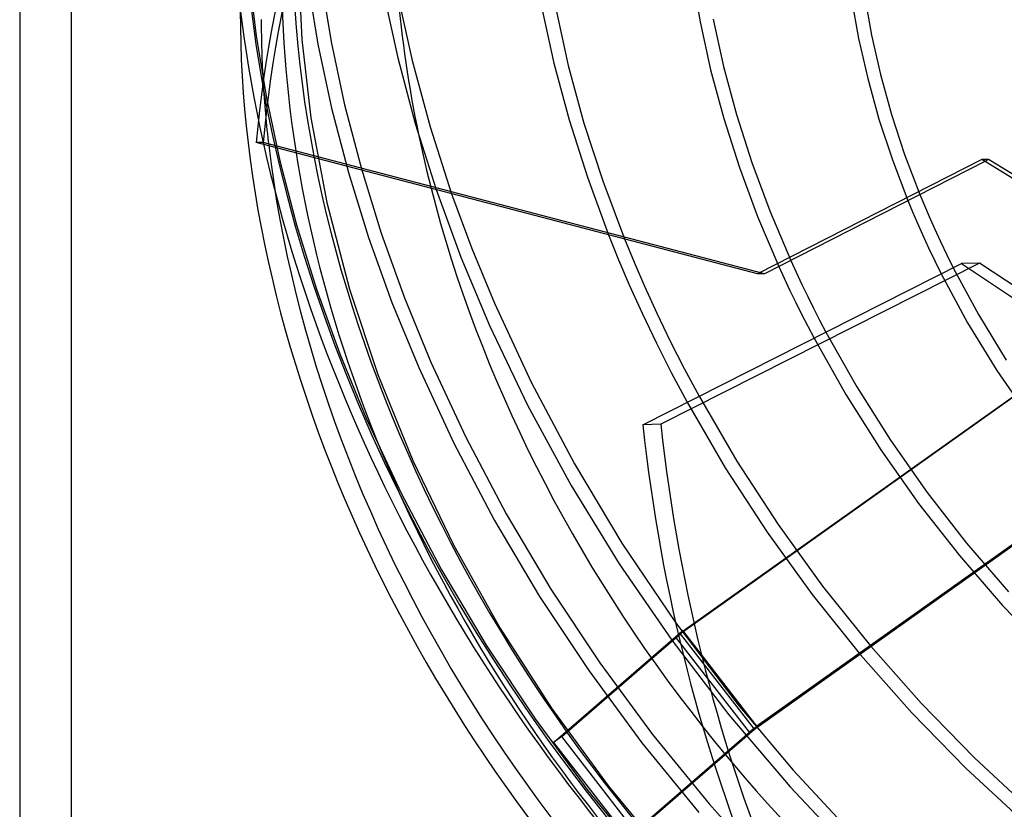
# Model space of a CAD drawing. Header units: millimetres. Extents: x -209 to 201, y -266 to 259.
# Tile 4 of 18: x -209 to -62, y -91 to 27. Entities that reach past the tile are written whole.
import ezdxf

# ---------------------------------------------------------------- set-up
doc = ezdxf.new("R2010")
doc.units = ezdxf.units.MM
doc.layers.add('HIDDEN', color=7, linetype='Continuous')
doc.layers.add('THICK', color=7, linetype='Continuous')

msp = doc.modelspace()

# ---------------------------------------------------------------- linework, layer by layer
at = {"layer": 'HIDDEN'}
for p, q in [((-201.35, -143.23), (-201.35, 259.48)), ((-167.53, 37.22), (-166.98, 24.07)), ((-174.89, 33.76), (-173.81, 24.65)), ((-166.12, 32.74), (-164.56, 23.36)), ((-164.14, 33.02), (-162.6, 23.73)), ((-108.71, 33.77), (-107.49, 26.7)), ((-154.76, 31.05), (-152.65, 21.34)), ((-152.66, 30.73), (-150.49, 20.93)), ((-84.84, 30.14), (-83.8, 24.23)), ((-82.87, 30.49), (-81.85, 24.71)), ((-131.15, 28.97), (-129.31, 20.56)), ((-129.05, 28.69), (-127.16, 20.2)), ((-107.49, 26.7), (-105.91, 19.53)), ((-105.54, 27.12), (-103.98, 20.05)), ((-173.81, 24.65), (-172.26, 15.36)), ((-166.98, 24.07), (-165.61, 12.38)), ((-162.6, 23.73), (-160.58, 14.3)), ((-83.8, 24.23), (-82.44, 18.25)), ((-81.85, 24.71), (-80.53, 18.83)), ((-164.56, 23.36), (-162.52, 13.84)), ((-152.65, 21.34), (-150.03, 11.54)), ((-150.49, 20.93), (-147.8, 11.02)), ((-129.31, 20.56), (-127.03, 12.06)), ((-127.16, 20.2), (-124.82, 11.6)), ((-105.91, 19.53), (-103.95, 12.28)), ((-103.98, 20.05), (-102.04, 12.89)), ((-82.44, 18.25), (-80.76, 12.19)), ((-80.53, 18.83), (-78.89, 12.89)), ((-172.26, 15.36), (-170.24, 5.93)), ((-162.52, 13.84), (-160, 4.21)), ((-160.58, 14.3), (-158.08, 4.76)), ((-165.61, 12.38), (-163.24, -0.27)), ((-127.03, 12.06), (-124.32, 3.49)), ((-103.95, 12.28), (-101.61, 4.97)), ((-102.04, 12.89), (-99.74, 5.69)), ((-80.76, 12.19), (-78.76, 6.1)), ((-78.89, 12.89), (-76.93, 6.91)), ((-150.03, 11.54), (-146.91, 1.65)), ((-147.8, 11.02), (-144.59, 1.04)), ((-124.82, 11.6), (-122.02, 2.95)), ((-172.74, 8.71), (-173.77, 8.7)), ((-97.87, -10.94), (-172.74, 8.71)), ((-170.24, 5.93), (-167.75, -3.61)), ((-78.76, 6.1), (-76.44, 0)), ((-76.93, 6.91), (-74.65, 0.91)), ((-64.38, 6.15), (-65.41, 6.14)), ((-64.38, 6.15), (-64.95, 5.86)), ((-49.8, -2.8), (-64.38, 6.15)), ((-158.08, 4.76), (-155.1, -4.85)), ((-101.61, 4.97), (-98.89, -2.35)), ((-99.74, 5.69), (-97.05, -1.54)), ((-160, 4.21), (-156.99, -5.49)), ((-124.32, 3.49), (-121.17, -5.1)), ((-122.02, 2.95), (-118.76, -5.73)), ((-163.24, -0.27), (-159.87, -13.21)), ((-98.89, -2.35), (-95.71, -9.84)), ((-97.05, -1.54), (-93.93, -8.93)), ((-167.75, -3.61), (-164.76, -13.22)), ((-156.99, -5.49), (-153.5, -15.22)), ((-155.1, -4.85), (-151.63, -14.51)), ((-65.73, -9.33), (-113.34, -33.42)), ((-69.68, -10.03), (-65.91, -17.02)), ((-71.46, -10.93), (-67.51, -18.25)), ((-164.76, -13.22), (-161.29, -22.88)), ((-159.87, -13.21), (-155.6, -26)), ((-151.63, -14.51), (-147.68, -24.16)), ((-153.5, -15.22), (-149.51, -24.96)), ((-65.91, -17.02), (-61.75, -23.86)), ((-110.03, -64.32), (-46.16, -18.89)), ((-67.51, -18.25), (-63.14, -25.4)), ((-47.42, -19.93), (-110.42, -64.75)), ((-90.46, -20.55), (-85.71, -28.98)), ((-88.68, -19.64), (-84.07, -27.83)), ((-161.29, -22.88), (-157.34, -32.53)), ((-149.51, -24.96), (-144.27, -36.25)), ((-147.68, -24.16), (-142.47, -35.36)), ((-155.6, -26), (-150.38, -38.84)), ((-63.14, -25.4), (-58.35, -32.37)), ((-84.07, -27.83), (-79.02, -35.82)), ((-107.64, -29.24), (-102, -38.92)), ((-85.71, -28.98), (-80.5, -37.22)), ((-109.42, -30.14), (-103.72, -39.95)), ((-157.34, -32.53), (-152.14, -43.73)), ((-113.34, -33.42), (-116.04, -33.49)), ((-35.11, -33.13), (-98.98, -78.56)), ((-99.37, -78.99), (-36.36, -34.18)), ((-144.27, -36.25), (-138.19, -47.79)), ((-142.47, -35.36), (-136.44, -46.81)), ((-79.02, -35.82), (-73.55, -43.62)), ((-80.5, -37.22), (-74.84, -45.25)), ((-150.38, -38.84), (-144.32, -51.42)), ((-102, -38.92), (-95.84, -48.4)), ((-103.72, -39.95), (-97.48, -49.54)), ((-152.14, -43.73), (-146.11, -55.18)), ((-73.55, -43.62), (-67.67, -51.18)), ((-74.84, -45.25), (-68.75, -53.02)), ((-136.44, -46.81), (-129.76, -58.07)), ((-138.19, -47.79), (-131.46, -59.14)), ((-95.84, -48.4), (-89.18, -57.62)), ((-97.48, -49.54), (-90.73, -58.88)), ((-144.32, -51.42), (-137.37, -63.83)), ((-67.67, -51.18), (-61.42, -58.46)), ((-68.75, -53.02), (-62.29, -60.49)), ((-146.11, -55.18), (-139.43, -66.44)), ((-129.76, -58.07), (-122.46, -69.09)), ((-89.18, -57.62), (-82.04, -66.54)), ((-131.46, -59.14), (-124.1, -70.24)), ((-90.73, -58.88), (-83.51, -67.9)), ((-62.29, -60.49), (-55.46, -67.61)), ((-111.13, -63.05), (-101.8, -75.36)), ((-137.37, -63.83), (-129.65, -75.85)), ((-98.98, -78.56), (-110.03, -64.32)), ((-111.72, -65.68), (-103.17, -76.86)), ((-100.09, -79.43), (-111.15, -65.19)), ((-110.69, -64.98), (-110.42, -64.75)), ((-99.37, -78.99), (-110.42, -64.75)), ((-139.43, -66.44), (-132.13, -77.46)), ((-82.04, -66.54), (-74.47, -75.11)), ((-129.38, -80.98), (-114.77, -68.33)), ((-128.15, -80.11), (-114.69, -68.45)), ((-122.46, -69.09), (-114.58, -79.8)), ((-83.51, -67.9), (-75.84, -76.57)), ((-124.1, -70.24), (-116.16, -81.02)), ((-129.65, -75.85), (-121.15, -87.5)), ((-101.8, -75.36), (-93.57, -85.11)), ((-74.47, -75.11), (-66.51, -83.28)), ((-132.13, -77.46), (-124.24, -88.17)), ((-103.17, -76.86), (-94.03, -87.6)), ((-75.84, -76.57), (-67.77, -84.84)), ((-117.1, -94.35), (-99.37, -78.99)), ((-128.15, -80.11), (-129.38, -80.98)), ((-117.1, -94.35), (-128.15, -80.11)), ((-118.33, -95.22), (-100.09, -79.43)), ((-114.58, -79.8), (-106.14, -90.14)), ((-129.38, -80.98), (-118.33, -95.22)), ((-116.16, -81.02), (-107.66, -91.44)), ((-66.51, -83.28), (-57.96, -91.22)), ((-93.57, -85.11), (-84.89, -94.45)), ((-67.77, -84.84), (-59.12, -92.86)), ((-124.24, -88.17), (-115.81, -98.51)), ((-121.15, -87.5), (-111.97, -98.64)), ((-94.03, -87.6), (-84.36, -97.84)), ((-106.14, -90.14), (-97.21, -100.05))]:
    msp.add_line(p, q, dxfattribs=at)
for centre, major_axis, ratio, start_param, end_param in [((0, 0), (-115.8, 133.72), 0.75, -2.427868, 0), ((-8.11, -7.47), (-1.05, 173.28), 0.954187, 0.598876, 1.47154), ((0, 0), (-134.24, 155), 0.75, 0.713724, 2.284521), ((0, 0), (132.93, -153.49), 0.75, -2.427868, -0.857072), ((0, 0), (-115.8, 133.72), 0.75, 0.713724, 0.983141), ((-7.76, -6.72), (-121.44, 140.22), 0.75, 0.713724, 2.848406), ((-13.63, -11.8), (-118.16, 136.45), 0.75, 0.713724, 2.284521), ((-19.84, -17.18), (115.8, -133.72), 0.75, -2.367182, -2.306784), ((-7.27, -7.44), (-4.28, 173.23), 0.621308, 1.706019, 2.578684), ((-110.53, -64.75), (0.79, 0.613), 0.047367, 0.849337, 1.770899), ((0, 0), (-115.8, 133.72), 0.75, 1.510505, 1.960397), ((-99.48, -79), (-0.79, -0.613), 0.047367, -2.292255, -0.721459)]:
    msp.add_ellipse(centre, major_axis=major_axis, ratio=ratio, start_param=start_param, end_param=end_param, dxfattribs=at)
at = {"layer": 'THICK'}
for p, q in [((-209.11, 252.75), (-209.11, -149.95)), ((-98.9, -10.95), (-173.77, 8.7)), ((-65.41, 6.14), (-98.9, -10.95)), ((-58.34, 1.8), (-65.41, 6.14)), ((-64.95, 5.86), (-97.87, -10.94)), ((-146.91, 1.65), (-143.21, -8.45)), ((-144.59, 1.04), (-141.57, -7.14)), ((-74.65, 0.91), (-73.97, -0.74)), ((-76.44, 0), (-75.76, -1.65)), ((-73.97, -0.74), (-73.27, -2.38)), ((-75.76, -1.65), (-75.06, -3.29)), ((-73.27, -2.38), (-72.48, -4.17)), ((-75.06, -3.29), (-74.26, -5.08)), ((-72.48, -4.17), (-71.57, -6.12)), ((-121.17, -5.1), (-119.66, -8.84)), ((-118.76, -5.73), (-117.33, -9.22)), ((-74.26, -5.08), (-73.36, -7.04)), ((-141.57, -7.14), (-138.21, -15.32)), ((-73.36, -7.04), (-72.41, -9.02)), ((-71.57, -6.12), (-70.63, -8.11)), ((-143.21, -8.45), (-138.93, -18.66)), ((-70.63, -8.11), (-69.68, -10.03)), ((-119.66, -8.84), (-118.06, -12.58)), ((-117.33, -9.22), (-115.8, -12.76)), ((-116.04, -33.49), (-68.43, -9.4)), ((-95.71, -9.84), (-94.9, -11.61)), ((-93.93, -8.93), (-93.12, -10.7)), ((-72.41, -9.02), (-71.46, -10.93)), ((-65.73, -9.33), (-68.43, -9.4)), ((-68.43, -9.4), (-59.34, -15.46)), ((-59.64, -13.39), (-65.73, -9.33)), ((-97.87, -10.94), (-98.9, -10.95)), ((-94.9, -11.61), (-94.05, -13.43)), ((-93.12, -10.7), (-92.26, -12.52)), ((-118.06, -12.58), (-116.15, -16.81)), ((-115.8, -12.76), (-113.94, -16.82)), ((-92.26, -12.52), (-91.4, -14.32)), ((-94.05, -13.43), (-93.18, -15.23)), ((-91.4, -14.32), (-90.53, -16.07)), ((-138.21, -15.32), (-132.73, -27.14)), ((-93.18, -15.23), (-92.31, -16.98)), ((-90.53, -16.07), (-89.62, -17.85)), ((-116.15, -16.81), (-114.01, -21.3)), ((-113.94, -16.82), (-111.94, -20.98)), ((-92.31, -16.98), (-91.4, -18.75)), ((-138.93, -18.66), (-133.24, -30.59)), ((-91.4, -18.75), (-90.46, -20.55)), ((-89.62, -17.85), (-88.68, -19.64)), ((-114.01, -21.3), (-111.8, -25.68)), ((-111.94, -20.98), (-109.86, -25.08)), ((-111.8, -25.68), (-109.42, -30.14)), ((-109.86, -25.08), (-107.64, -29.24)), ((-132.73, -27.14), (-126.26, -39.35)), ((-133.24, -30.59), (-126.73, -42.56)), ((-126.26, -39.35), (-119.15, -51.2)), ((-126.73, -42.56), (-119.55, -54.27)), ((-119.15, -51.2), (-111.13, -63.05)), ((-119.55, -54.27), (-111.72, -65.68)), ((-114.77, -68.33), (-111.15, -65.19)), ((-114.69, -68.45), (-110.69, -64.98))]:
    msp.add_line(p, q, dxfattribs=at)
for centre, major_axis, ratio, start_param, end_param in [((-19.84, -17.18), (115.8, -133.72), 0.75, 0.713724, 3.141593), ((-9.14, -7.47), (1.05, -173.28), 0.954187, -2.542717, -1.670052), ((-19.84, -17.18), (-118.16, 136.45), 0.75, 0, 1.98426), ((-19.84, -17.18), (115.8, -133.72), 0.75, -2.427868, -2.367182), ((-19.84, -17.18), (115.8, -133.72), 0.75, -2.306784, -1.21122), ((0, 0), (-115.8, 133.72), 0.75, 0.983141, 1.510505), ((-9.98, -7.5), (4.28, -173.23), 0.621308, -1.435574, -0.562909), ((-110.53, -64.75), (0.79, 0.613), 0.047367, 1.770899, 2.420134)]:
    msp.add_ellipse(centre, major_axis=major_axis, ratio=ratio, start_param=start_param, end_param=end_param, dxfattribs=at)

doc.saveas('drawing.dxf')
